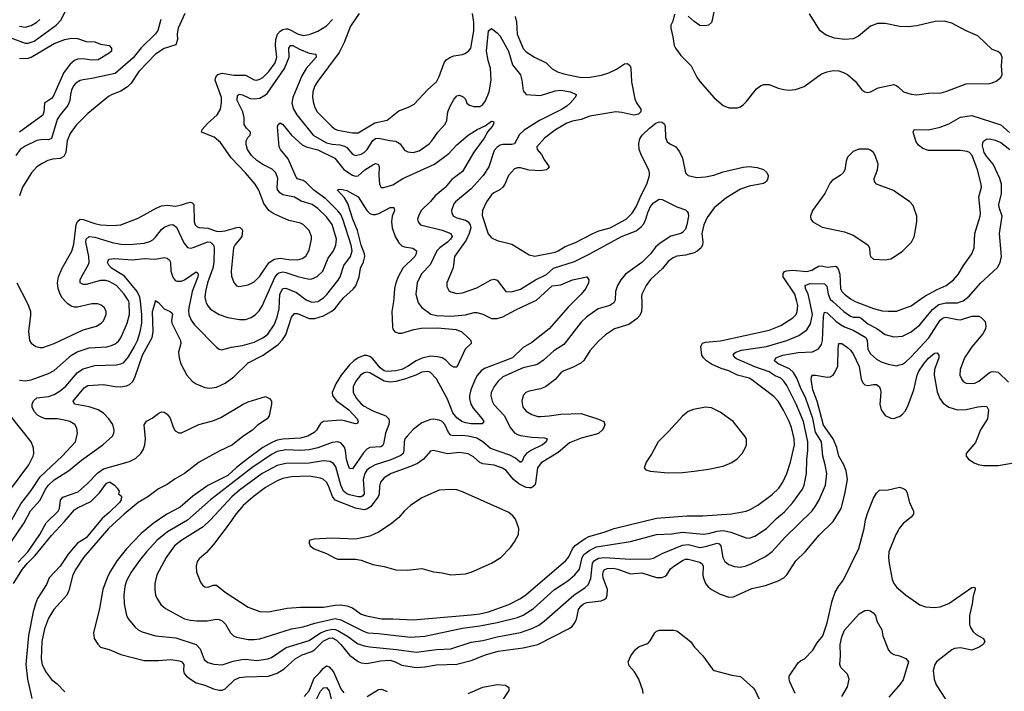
# Model space of a CAD drawing. Header units: inches. Extents: x 1834610 to 2027685, y 642842 to 774116.
# Tile 219 of 256: x 1893931 to 1900733, y 707305 to 711948. Entities that reach past the tile are written whole.
import ezdxf

# ---------------------------------------------------------------- set-up
doc = ezdxf.new("R2010")
doc.units = ezdxf.units.IN
doc.header["$MEASUREMENT"] = 0
for name, color, linetype in [('B8790', 7, 'Continuous'), ('B8791', 7, 'Continuous'), ('B9700', 7, 'Continuous'), ('B9701', 7, 'Continuous')]:
    doc.layers.add(name, color=color, linetype=linetype)

msp = doc.modelspace()

# ---------------------------------------------------------------- linework, layer by layer
at = {"layer": 'B8790', "color": 5}
for points, elevation in [([(1893870, 708333), (1893962.4, 708470), (1894006.5, 708553.5), (1894073.6, 708626.4), (1894110, 708702.7), (1894130, 708730.7), (1894170, 708767.2), (1894267.6, 708830), (1894357.4, 708902.6), (1894506.6, 709010), (1894571.4, 709070), (1894581.7, 709090), (1894584.1, 709110), (1894575, 709150), (1894547.1, 709190), (1894510, 709227), (1894472.3, 709250), (1894410, 709272.4), (1894309.3, 709289.3), (1894299.8, 709310), (1894377.2, 709402.8), (1894401.4, 709418.6), (1894510, 709426.7), (1894590, 709412.4), (1894630, 709411.2), (1894670, 709418.1), (1894690, 709426.7), (1894710, 709443.8), (1894726.2, 709473.8), (1894778.7, 709630), (1894845.2, 709750), (1894853, 709790), (1894849.5, 709930.5), (1894868.2, 710000)], 520), ([(1893877.3, 708490), (1893938.2, 708601.8), (1894010, 708692.9), (1894073, 708787), (1894223.7, 708930), (1894316.9, 709030), (1894329.7, 709090), (1894324.8, 709124.8), (1894311.5, 709150), (1894278, 709170), (1894230, 709182.3), (1894190, 709187.9), (1894110, 709189.9), (1894079.4, 709199.4), (1894054.5, 709214.5), (1894030, 709239.1), (1894017, 709270), (1894016.2, 709290), (1894025.8, 709314.2), (1894050, 709334.3), (1894130, 709342.5), (1894170, 709357.9), (1894210, 709381.9), (1894250, 709415.2), (1894330, 709509.3), (1894370, 709534.8), (1894450, 709557.5), (1894597.3, 709562.7), (1894630, 709568.3), (1894650, 709577.8), (1894683, 709617), (1894725.3, 709690), (1894743.8, 709730), (1894763.4, 709790), (1894774.1, 709850), (1894775.4, 709910), (1894765, 710000)], 540), ([(1893930, 709456.5), (1893970, 709452.3), (1894010, 709457.7), (1894130, 709501.8), (1894170, 709522.2), (1894289.8, 709630), (1894327.6, 709652.4), (1894410, 709680.4), (1894532.6, 709687.4), (1894564.9, 709695.1), (1894590, 709706.8), (1894613.4, 709726.6), (1894630, 709748.9), (1894672.7, 709850), (1894690.4, 709910), (1894687.4, 709990), (1894684.3, 710000)], 560), ([(1893977.4, 710000), (1893992.7, 709970), (1894005.2, 709930), (1894006.5, 709906.5), (1893991.6, 709791.6), (1893998.7, 709730), (1894010, 709713), (1894042.8, 709690), (1894070, 709682.6), (1894090, 709683.1), (1894170, 709708.5), (1894370, 709804.7), (1894462, 709830), (1894493.6, 709850), (1894510, 709866.4), (1894529.6, 709910), (1894529.6, 709930), (1894517.3, 709957.3), (1894494.6, 709974.6), (1894470, 709983), (1894430, 709983.1), (1894330, 709960.9), (1894310, 709960.9), (1894287.5, 709967.5), (1894263.1, 709983.1), (1894247.2, 710000)], 580), ([(1896513, 710000), (1896502.1, 709930), (1896506.3, 709826.3), (1896510, 709808.2), (1896523.7, 709790), (1896550, 709780.7), (1896570, 709781.6), (1896653.4, 709806.6), (1896705.3, 709814.7), (1896818.3, 709818.3), (1896946.6, 709806.6), (1896984.9, 709790), (1897028, 709750), (1897047.7, 709730), (1897050.7, 709710), (1897008.7, 709671.3), (1896950, 709546.6), (1896930, 709546), (1896910, 709558.3), (1896874.3, 709594.3), (1896849.9, 709609.9), (1896818.1, 709618.1), (1896770, 709622.3), (1896710.7, 709609.3), (1896670, 709590.7), (1896610, 709550.3), (1896570, 709529.3), (1896530, 709519.6), (1896470, 709515.1), (1896450, 709521.2), (1896421.5, 709541.5), (1896370, 709602.6), (1896350, 709619.9), (1896330, 709626.7), (1896310, 709626.9), (1896270, 709610.4), (1896240.1, 709590), (1896210, 709561.5), (1896152.7, 709490), (1896115.4, 709430), (1896090.9, 709370), (1896092.7, 709350), (1896116.5, 709316.5), (1896205.8, 709250), (1896262, 709190), (1896270.3, 709169.7), (1896264, 709156), (1896250, 709154.7), (1896175.8, 709175.8), (1896150, 709178.9), (1896030, 709170.6), (1896010, 709156.4), (1895981, 709110), (1895965.5, 709094.5), (1895922, 709070), (1895870, 709056.2), (1895750, 709049.2), (1895710, 709040.3), (1895673.9, 709026.1), (1895611.3, 708990), (1895502.7, 708910), (1895430, 708853), (1895370, 708797), (1895230, 708728.1), (1895126.1, 708653.9), (1895040.6, 708579.4), (1894948.1, 708530), (1894853.7, 708466.3), (1894770, 708396), (1894670.1, 708290), (1894604.7, 708210), (1894554, 708130), (1894534.6, 708090), (1894505.9, 708010), (1894482.9, 707877.1), (1894441.1, 707710), (1894444.9, 707670), (1894470, 707630.6), (1894490.3, 707610.3), (1894550, 707595.2), (1894630, 707560.7), (1894790, 707519.4), (1894890, 707518.6), (1894973.7, 707526.3), (1895036.2, 707516.2), (1895050.2, 707510), (1895064.2, 707490), (1895063.3, 707450), (1895068.2, 707428.2), (1895083.2, 707410), (1895110, 707389.4), (1895150, 707364.6), (1895210, 707347.5), (1895270, 707322.3), (1895310, 707312.7), (1895330, 707313.8), (1895350, 707322.8), (1895415.3, 707384.7), (1895450, 707400.1), (1895490, 707405.7), (1895650, 707411), (1895709.8, 707430), (1895758.5, 707461.5), (1895833.3, 707530), (1895883.2, 707556.8), (1895950, 707581.5), (1895970, 707595), (1896027.3, 707652.7), (1896070, 707673.3), (1896090, 707674.3), (1896119.9, 707659.9), (1896150.1, 707630), (1896210, 707554.2), (1896270, 707511.4), (1896290, 707502.8), (1896330, 707496.8), (1896423.6, 707516.4), (1896490, 707519.9), (1896523.9, 707510), (1896570, 707486.7), (1896670, 707469.6), (1896730, 707474.8), (1896810, 707489.5), (1896950, 707493.4), (1897050, 707518.6), (1897150, 707556.6), (1897236.7, 707583.3), (1897410, 707605.9), (1897510.4, 707629.6), (1897723.3, 707736.7), (1897746.9, 707753.1), (1897764.7, 707775.3), (1897778.1, 707801.9), (1897792.5, 707870), (1897806.6, 707893.4), (1897825.8, 707910), (1897850, 707919.6), (1897948.1, 707931.9), (1897970, 707940.2), (1897981.7, 707950), (1897989.1, 707970.9), (1897991, 708010), (1897961.6, 708090), (1897958.9, 708110), (1897961.8, 708130), (1897970, 708144.5), (1897990, 708155.3), (1898030, 708156.2), (1898063.7, 708150), (1898150, 708116.6), (1898230, 708123.9), (1898330, 708092), (1898367.9, 708092.1), (1898390, 708100.7), (1898400.9, 708110), (1898428.1, 708151.9), (1898449.8, 708170), (1898510.3, 708209.7), (1898530, 708218.6), (1898550, 708218.7), (1898630, 708198.2), (1898647, 708187), (1898652.4, 708170), (1898650.1, 708110.1), (1898653.4, 708093.4), (1898670, 708050.4), (1898687.4, 708027.4), (1898709.5, 708009.5), (1898770, 707975.8), (1898830, 707955.8), (1898861.4, 707958.6), (1898990, 708016.2), (1899083.2, 708036.8), (1899169.9, 708070.1), (1899209.8, 708090.2), (1899230.6, 708109.4), (1899293.8, 708206.2), (1899358.5, 708270), (1899454.4, 708385.6), (1899550, 708479.6), (1899605.4, 708570), (1899631.8, 708668.2), (1899649.3, 708770), (1899641.5, 708830), (1899624.9, 708870), (1899591, 708930), (1899577.2, 708990), (1899551, 709050), (1899485.1, 709145.1), (1899440.3, 709310), (1899411.5, 709390), (1899398.4, 709461.6), (1899400.9, 709479.1), (1899409, 709491), (1899430, 709490.9), (1899510, 709476), (1899530, 709478.9), (1899550, 709491.3), (1899558.2, 709501.8), (1899582.8, 709550), (1899585, 709675), (1899590, 709710.4), (1899610, 709708.5), (1899650, 709682), (1899670, 709664.2), (1899690, 709637.3), (1899731.1, 709551.1), (1899743.3, 709463.3), (1899756.6, 709436.6), (1899770, 709423.9), (1899790, 709419.2), (1899830, 709427.3), (1899850, 709426), (1899870.1, 709410.1), (1899878.4, 709390), (1899880.2, 709370), (1899872.5, 709290), (1899882.7, 709250), (1899910, 709212.6), (1899950, 709192.4), (1899970, 709191.3), (1900000, 709202)], 520), ([(1897759.7, 710000), (1897719.7, 709960.3), (1897590, 709809.9), (1897470, 709716.1), (1897410, 709682.2), (1897334.6, 709610), (1897143.3, 709536.7), (1897120.3, 709519.7), (1897092.4, 709487.6), (1897077.7, 709462.3), (1897048.4, 709390), (1897037.9, 709350), (1897037.5, 709330), (1897048.6, 709290), (1897063.5, 709263.5), (1897125.3, 709190), (1897137.1, 709170), (1897125.8, 709154.2), (1897050, 709155), (1897010, 709160.5), (1896986.6, 709170), (1896950, 709196.1), (1896924.5, 709230), (1896885.7, 709325.7), (1896810, 709465.1), (1896770, 709509.8), (1896750, 709515.4), (1896710, 709511.8), (1896668.4, 709491.6), (1896590, 709463.4), (1896530, 709446.2), (1896490, 709442), (1896449.6, 709449.6), (1896350, 709507.3), (1896330, 709510.5), (1896310, 709506), (1896284.5, 709490), (1896252.7, 709450), (1896235.4, 709410), (1896236, 709370), (1896259, 709330), (1896290, 709292.7), (1896310, 709276.8), (1896370, 709244.1), (1896460.4, 709210), (1896480.7, 709190), (1896484.1, 709170), (1896480.5, 709150), (1896458.8, 709090), (1896444.9, 709015.1), (1896437.5, 709002.5), (1896425.1, 708994.9), (1896350.1, 708989.9), (1896330, 708979), (1896305.6, 708954.4), (1896230, 708842.6), (1896210, 708846.3), (1896197, 708877), (1896188.2, 708910), (1896182.5, 708970), (1896174, 708994), (1896150, 709022.4), (1896130, 709030.8), (1896090, 709025.8), (1895990.9, 708989.1), (1895930, 708975.6), (1895870, 708970.4), (1895770, 708975.3), (1895710, 708963), (1895670, 708942.2), (1895535.3, 708850), (1895250.1, 708629.9), (1895091, 708489), (1894951.2, 708408.8), (1894879.8, 708350), (1894806.3, 708270), (1894758.9, 708210), (1894701.3, 708130), (1894669.2, 708070), (1894656.9, 708030), (1894650.2, 707970), (1894652.2, 707910), (1894668.6, 707828.6), (1894683.1, 707803.1), (1894725.7, 707750), (1894750, 707730.2), (1894777.2, 707717.2), (1894870, 707688.6), (1895010, 707675.9), (1895150.1, 707630.1), (1895178.1, 707598.1), (1895206.4, 707526.4), (1895230, 707504.4), (1895273.4, 707493.4), (1895330, 707488.6), (1895405.8, 707514.2), (1895465.4, 707525.4), (1895490, 707527.5), (1895570, 707519.3), (1895646, 707530), (1895670, 707540.2), (1895771.3, 707608.7), (1895930, 707656.6), (1896010, 707709.1), (1896050, 707724.9), (1896090, 707734), (1896110, 707733.2), (1896130, 707725.8), (1896202.4, 707682.4), (1896250, 707644.2), (1896270, 707633.6), (1896310, 707619.9), (1896350, 707612.6), (1896534.9, 707594.9), (1896670, 707575.7), (1896810, 707593.6), (1896910, 707600.1), (1897050, 707645), (1897130, 707656), (1897230, 707682.5), (1897390, 707712.3), (1897470, 707740.1), (1897516.9, 707763.1), (1897554.2, 707790), (1897758.6, 707970), (1897837.2, 708022.8), (1897857.8, 708042.2), (1897875.7, 708084.3), (1897889.3, 708190.7), (1897901.3, 708210), (1897930, 708225.9), (1897971.5, 708231.5), (1898150, 708218.1), (1898290, 708221.7), (1898310, 708225.5), (1898370, 708258.7), (1898510, 708316), (1898550, 708319.2), (1898630, 708300.3), (1898670, 708305.7), (1898750, 708328.7), (1898764, 708324), (1898775.7, 708310), (1898789.6, 708229.6), (1898803.1, 708203.1), (1898830, 708181.3), (1898868.4, 708168.4), (1898910, 708164.5), (1898950, 708172.9), (1898990, 708188.4), (1899082.7, 708237.3), (1899130, 708272.1), (1899219.3, 708370), (1899406.2, 708553.8), (1899432.3, 708590), (1899453.5, 708630), (1899497.5, 708730), (1899506.3, 708810), (1899496.4, 708870), (1899479, 708930), (1899469.4, 709030), (1899430, 709096.8), (1899410.4, 709190.4), (1899361.9, 709330), (1899324.4, 709404.4), (1899300.7, 709470), (1899277.3, 709510), (1899250, 709533.7), (1899171.1, 709570), (1899146, 709590), (1899154.3, 709610), (1899203.6, 709630), (1899310, 709648.4), (1899408.2, 709651.8), (1899450, 709671.7), (1899470, 709702.4), (1899477.4, 709730), (1899483.2, 709896.8), (1899490, 709925.3), (1899510, 709920.6), (1899570, 709864.7), (1899602.1, 709842.1), (1899630, 709825.5), (1899690, 709802.1), (1899776.6, 709750), (1899787, 709730), (1899790.1, 709670), (1899810, 709639.2), (1899850, 709601.6), (1899883.5, 709583.5), (1899930, 709566.4), (1899990, 709555.8), (1900000, 709558.8)], 540), ([(1898041.1, 710000), (1898036.5, 709990), (1898007.5, 709972.5), (1897926.7, 709950), (1897850, 709894.5), (1897810, 709856.9), (1897690, 709702), (1897620.7, 709659.3), (1897550, 709593.3), (1897510, 709567.9), (1897490, 709558.9), (1897410, 709541.3), (1897270, 709478.7), (1897237.6, 709450), (1897210, 709412.4), (1897189.3, 709370), (1897187, 709347), (1897194.2, 709310), (1897207, 709287), (1897281.5, 709210), (1897320.4, 709130), (1897350, 709092.4), (1897370, 709080.1), (1897390, 709074.6), (1897470, 709062.3), (1897556.9, 709056.9), (1897576.3, 709050), (1897568.7, 709030), (1897543.1, 709010), (1897467.4, 708972.6), (1897432.8, 708950), (1897417.2, 708930), (1897402.6, 708897.4), (1897392.7, 708890), (1897389.5, 708889.5), (1897356.5, 708916.5), (1897316.8, 708936.8), (1897183.9, 708983.9), (1897129.8, 709030), (1897090, 709055.2), (1897029.9, 709069.9), (1896986.2, 709073.8), (1896930, 709071.2), (1896910, 709075.9), (1896893.9, 709093.9), (1896869.2, 709149.2), (1896850.9, 709170), (1896830, 709180.3), (1896790, 709187.6), (1896770, 709185.1), (1896710, 709160.3), (1896650, 709114.6), (1896607.1, 709070), (1896592.2, 709050), (1896586.7, 709030), (1896585.3, 708970), (1896580.6, 708950), (1896565.1, 708934.9), (1896494.2, 708905.8), (1896388, 708872), (1896350, 708851.1), (1896330, 708833.3), (1896315.6, 708810), (1896304.1, 708770), (1896311.4, 708670), (1896302.3, 708657.7), (1896290, 708650.7), (1896270, 708649.9), (1896210, 708663.3), (1896190, 708671.5), (1896168.8, 708688.8), (1896149.2, 708730), (1896116, 708856), (1896100, 708880), (1896074.9, 708894.9), (1896030, 708897.8), (1895930, 708883.4), (1895770, 708881.2), (1895710, 708867.3), (1895607.3, 708810), (1895450, 708695.3), (1895396.6, 708650), (1895248.5, 708490), (1895197.5, 708442.5), (1895050.2, 708350), (1895001.1, 708310), (1894943.5, 708230), (1894878.2, 708110), (1894865.8, 708050), (1894864, 708010), (1894870.2, 707970.2), (1894879.5, 707950), (1894906.5, 707906.5), (1894937.4, 707877.4), (1895070, 707807.5), (1895110, 707796.3), (1895151.7, 707791.7), (1895226.8, 707793.2), (1895290, 707804.2), (1895310, 707802.8), (1895330, 707793.6), (1895353.8, 707770), (1895387.7, 707710), (1895408.8, 707690), (1895430, 707680.6), (1895510, 707664.4), (1895550, 707662.4), (1895590, 707669), (1895810, 707738.3), (1895890, 707750.1), (1895970, 707777.2), (1896110, 707809.3), (1896150, 707799.9), (1896310, 707718.7), (1896336.3, 707710), (1896410, 707705.7), (1896630, 707680.6), (1896730, 707687.3), (1896990, 707741.8), (1897110, 707757.5), (1897230, 707781.5), (1897370, 707815), (1897408.3, 707831.7), (1897481.3, 707878.7), (1897626.8, 708010), (1897717.1, 708070), (1897766.5, 708110), (1897797.8, 708150), (1897817.5, 708230), (1897829, 708250), (1897870, 708281), (1897916.5, 708303.5), (1898150, 708341.6), (1898330, 708389.5), (1898434.8, 708394.8), (1898510, 708406), (1898652.7, 708392.7), (1898690, 708396.9), (1898750, 708413.4), (1898790, 708416.5), (1898845, 708405), (1898950, 708365.8), (1898970, 708364.7), (1899010, 708377.2), (1899090, 708430.2), (1899159.8, 708500.2), (1899215.1, 708544.9), (1899272.7, 708610), (1899338, 708702), (1899350.5, 708730), (1899366.9, 708810), (1899368.8, 708908.8), (1899376.1, 708970), (1899375.3, 709030), (1899345.8, 709170), (1899295, 709290), (1899230, 709418.2), (1899210, 709448.9), (1899188.9, 709468.9), (1899150, 709486.6), (1899110, 709513.3), (1899010, 709547.3), (1898883.9, 709603.9), (1898873.5, 709610), (1898861, 709630), (1898870, 709642), (1898878, 709650), (1898917, 709663), (1899090, 709689.6), (1899230, 709730.1), (1899314.9, 709765.1), (1899370, 709804.3), (1899394.2, 709845.8), (1899407.5, 709910), (1899389.2, 710000)], 560), ([(1894879.6, 710000), (1894890, 709992.7), (1894928.8, 709948.8), (1894970.6, 709930), (1894981.5, 709921.5), (1894986.7, 709910), (1894980.1, 709870), (1894982.2, 709850), (1895041.7, 709730), (1895044.1, 709710), (1895029.3, 709650), (1895032.1, 709610), (1895045.2, 709570), (1895084.7, 709490), (1895122, 709450), (1895150, 709431.1), (1895210, 709406), (1895242, 709402), (1895290, 709407.4), (1895350, 709435), (1895410, 709480.2), (1895510, 709576.6), (1895613.8, 709630), (1895716.7, 709703.3), (1895745.7, 709734.3), (1895768.7, 709770), (1895810, 709892.4), (1895830, 709916.5), (1895850, 709915.9), (1895930, 709882.7), (1895970, 709883.3), (1896030, 709899.9), (1896082.9, 709930), (1896108.6, 709950), (1896148.3, 710000)], 520), ([(1895107.9, 710000), (1895101.5, 709970), (1895096.8, 709936.8), (1895099, 709910), (1895115.6, 709870), (1895139.1, 709839.1), (1895290, 709684), (1895310, 709670.5), (1895326, 709666), (1895395, 709685), (1895470, 709696.3), (1895550, 709719.8), (1895610, 709748.2), (1895645.4, 709774.6), (1895690, 709839.6), (1895709.5, 709890.5), (1895723.6, 709950), (1895726.3, 710000)], 540), ([(1898228.1, 710000), (1898230.2, 709970), (1898227.3, 709930), (1898216.3, 709903.7), (1898197.5, 709882.5), (1898138.2, 709841.8), (1898040.5, 709810), (1897977.4, 709770), (1897930, 709726), (1897870, 709658), (1897828.1, 709591.9), (1897806.9, 709573.1), (1897750, 709542.8), (1897690, 709521.4), (1897670, 709507.1), (1897630, 709461.7), (1897563, 709410), (1897530, 709396.4), (1897450, 709380.4), (1897428.2, 709370), (1897408.8, 709350), (1897400.2, 709310), (1897408.1, 709270), (1897430, 709242.3), (1897470, 709217.8), (1897510, 709205.8), (1897530, 709205.8), (1897590, 709208.6), (1897670, 709221.3), (1897810, 709225.5), (1897930, 709187.2), (1897966.3, 709170), (1897972.4, 709150), (1897967.1, 709130), (1897954.7, 709110), (1897931.4, 709090), (1897916.6, 709083.4), (1897810, 709054.9), (1897730, 709023), (1897650, 708955.4), (1897534.5, 708885.5), (1897508.1, 708850), (1897495.5, 708744.5), (1897489.4, 708730), (1897467, 708713), (1897450, 708710.8), (1897430, 708715), (1897378.8, 708738.8), (1897342.3, 708770), (1897290.9, 708830.9), (1897266.8, 708846.8), (1897209.4, 708869.4), (1897130, 708876.7), (1897110, 708887.7), (1897067.3, 708927.3), (1897030, 708946.7), (1896970, 708955.4), (1896887.5, 708947.5), (1896790, 708971), (1896770, 708965.4), (1896721.5, 708910), (1896679.1, 708880.9), (1896630, 708858.5), (1896497.4, 708810), (1896450, 708781.2), (1896423.8, 708750), (1896417.1, 708722.9), (1896415, 708670), (1896408.6, 708650), (1896357.8, 708582.2), (1896333.5, 708566.5), (1896310, 708560.6), (1896250.8, 708570.8), (1896110, 708626.3), (1896091.6, 708651.6), (1896064.8, 708724.8), (1896050.8, 708750.8), (1896030, 708769.8), (1896010, 708778.6), (1895930, 708793.3), (1895810, 708788.5), (1895750, 708776.1), (1895710, 708760.2), (1895630, 708714.4), (1895543.2, 708650), (1895475, 708590), (1895423.5, 708530), (1895377.8, 708462.2), (1895270, 708320.5), (1895218.4, 708261.6), (1895170, 708222), (1895158, 708202), (1895150.3, 708170), (1895152.7, 708130), (1895179.2, 708059.2), (1895196.7, 708036.7), (1895210, 708028.2), (1895230, 708026.4), (1895270, 708038.4), (1895290, 708039.3), (1895350.3, 707990), (1895510, 707886.5), (1895590, 707857.3), (1895650, 707853.8), (1895779.8, 707880.2), (1895870, 707885.9), (1896030, 707886.3), (1896110, 707901.1), (1896150, 707902.6), (1896190, 707895.7), (1896230, 707881.6), (1896290, 707839.2), (1896326, 707826), (1896430, 707806.7), (1896510, 707807.5), (1896650, 707799.8), (1897050, 707833.4), (1897110, 707840.8), (1897170, 707854.4), (1897310, 707905.4), (1897390, 707947.1), (1897428, 707972), (1897704, 708210), (1897724.6, 708235.4), (1897750.8, 708289.2), (1897767.8, 708312.2), (1897837.7, 708362.3), (1897863.9, 708376.1), (1897970, 708405.2), (1898037.6, 708430), (1898330, 708502.8), (1898540.6, 708519.4), (1898650, 708518.4), (1898847.7, 708532.3), (1898949.8, 708550.2), (1898978.4, 708561.6), (1899030, 708593), (1899130, 708666.2), (1899174.8, 708710), (1899204, 708750), (1899232, 708810), (1899255.7, 708890), (1899283, 709010), (1899281.6, 709050), (1899262.9, 709130), (1899248.1, 709170), (1899208.6, 709248.6), (1899170.6, 709310), (1899142.2, 709342.2), (1898990, 709459.1), (1898970, 709470.4), (1898890, 709489.9), (1898830, 709520.2), (1898776.6, 709536.6), (1898710, 709567.2), (1898675.7, 709590), (1898655.6, 709610), (1898644.6, 709630), (1898637.9, 709690), (1898648.9, 709711.1), (1898670, 709718.9), (1898772.5, 709727.5), (1899110, 709801.7), (1899190, 709834.5), (1899273.5, 709886.5), (1899294.4, 709910), (1899303.2, 709930), (1899306.8, 709973.2), (1899299.7, 710000)], 580), ([(1895217.8, 710000), (1895220.2, 709990), (1895230.2, 709970), (1895250, 709947.2), (1895310, 709911.1), (1895370, 709888.3), (1895450, 709875.2), (1895490, 709875.2), (1895530, 709889), (1895560.5, 709910), (1895585, 709935), (1895608.2, 709971.8), (1895620.8, 710000)], 560), ([(1895938.5, 710000), (1895950, 709995.7), (1895990, 709999), (1895991.6, 710000)], 540), ([(1896681.8, 710000), (1896684.7, 709990), (1896710, 709957.7), (1896771.7, 709911.7), (1896810, 709902.8), (1896910, 709898.9), (1897010, 709907.1), (1897070, 709923.3), (1897090, 709923.7), (1897130, 709912.1), (1897190, 709881.4), (1897230, 709882.6), (1897270, 709894.6), (1897358.1, 709941.9), (1897480.6, 710000)], 540), ([(1899548.5, 710000), (1899624.4, 709930), (1899670, 709898.8), (1899690, 709892.1), (1899730, 709890.5), (1899744.6, 709884.6), (1899790, 709845.1), (1899853.4, 709813.4), (1899910, 709771.2), (1899970, 709755.2), (1900000, 709757.5)], 560), ([(1899703.7, 710000), (1899714.2, 709994.2), (1899830, 709950.8), (1899890, 709936.3), (1899930, 709932.4), (1899990, 709933.5), (1900000, 709937.3)], 580), ([(1893920.9, 708199.1), (1893990, 708272.4), (1894070.7, 708390), (1894114.6, 708470), (1894197.1, 708550), (1894205.7, 708570), (1894213.1, 708626.9), (1894230, 708647.9), (1894334.6, 708685.4), (1894399, 708741), (1894470, 708815.5), (1894510, 708843.5), (1894690, 708893.1), (1894730, 708914.1), (1894769.1, 708950), (1894784.6, 708975.4), (1894796.2, 709010), (1894800.6, 709050), (1894791.5, 709148.5), (1894806.6, 709173.4), (1894847, 709193), (1894891.3, 709228.7), (1894910, 709236.4), (1894930, 709234.9), (1894950, 709222), (1894970, 709194), (1894990.9, 709130.9), (1895004.8, 709104.8), (1895030, 709091.4), (1895050, 709093.2), (1895168, 709150), (1895264.7, 709175.3), (1895321.7, 709198.3), (1895474, 709290), (1895510, 709307.2), (1895630, 709343), (1895656, 709330), (1895671, 709310), (1895671, 709290), (1895654.9, 709210), (1895640.5, 709190), (1895573.8, 709146.2), (1895538.3, 709110), (1895472.1, 709067.9), (1895402, 709010), (1895310, 708965.8), (1895171, 708890), (1895070, 708810.8), (1895005.3, 708774.7), (1894950, 708735.8), (1894890, 708704.5), (1894815.8, 708650), (1894750.7, 708610), (1894653.9, 708530), (1894545.2, 708430), (1894372.1, 708230), (1894318.8, 708150), (1894299.2, 708110), (1894270, 708002.9), (1894256.8, 707970), (1894167.6, 707870), (1894130.1, 707809.9), (1894102.7, 707737.3), (1894084, 707650), (1894079.2, 707530), (1894086.8, 707490), (1894110, 707442.3), (1894150, 707387.4), (1894190, 707356.9), (1894242, 707302)], 480), ([(1893874.1, 708710), (1893993.8, 708870), (1894025.1, 708930), (1894029.8, 708950), (1894027.5, 708987.5), (1894009.7, 709030), (1893868.3, 709210)], 560), ([(1893887.5, 708050), (1893950, 708149.1), (1893983.5, 708190), (1894036.9, 708243.1), (1894150, 708383.5), (1894241, 708479), (1894310, 708559.6), (1894330, 708574.2), (1894421.9, 708618.1), (1894482.2, 708677.8), (1894530, 708744.9), (1894550, 708752), (1894556, 708750), (1894586.8, 708730), (1894604.7, 708710), (1894618, 708690), (1894614, 708670), (1894634.8, 708654.8), (1894632.4, 708630), (1894620.3, 708610), (1894550, 708540.3), (1894500, 708500), (1894390, 708365.4), (1894331, 708329), (1894301.8, 708298.2), (1894266.1, 708253.9), (1894210, 708169.9), (1894135.4, 708090), (1894115.3, 708044.7), (1894054, 707946), (1894039.2, 707910), (1894024.2, 707855.8), (1893991.8, 707691.8), (1893974.1, 707490), (1893984, 707390), (1894015.8, 707255.8)], 460), ([(1899287.6, 707290), (1899252.7, 707370), (1899246, 707390), (1899246.6, 707410), (1899310, 707502.4), (1899324.5, 707515.5), (1899354, 707530), (1899410, 707588.7), (1899440.4, 707639.6), (1899478.6, 707690), (1899510, 707777.6), (1899544.5, 707930), (1899565, 707990), (1899587.9, 708030), (1899623.2, 708076.8), (1899728.4, 708291.6), (1899765.6, 708430), (1899774, 708490), (1899790, 708542.4), (1899830, 708640.7), (1899850, 708674.8), (1899870, 708696), (1899930, 708698), (1900000, 708713.3)], 480), ([(1900000, 708417.9), (1899983.9, 708390), (1899936.3, 708270), (1899934.3, 708230), (1899938.9, 708190), (1899958.6, 708078.6), (1899969.2, 708050), (1899990, 708023.6), (1900000, 708015)], 480), ([(1899611.6, 707270), (1899650, 707336.4), (1899661, 707390), (1899650, 707423.5), (1899604, 707470), (1899597.4, 707490), (1899602, 707550), (1899599.2, 707630), (1899610, 707682.8), (1899630, 707727.3), (1899730, 707840.7), (1899770, 707864), (1899790, 707867.3), (1899810, 707860.7), (1899828.1, 707848.1), (1899842.8, 707830), (1899853, 707790), (1899888, 707730), (1899894.9, 707690), (1899932.7, 707590), (1899950, 707570.5), (1899970, 707559.3), (1900000, 707552.6)], 460), ([(1898237.7, 707290), (1898236.2, 707310), (1898208.7, 707388.7), (1898179.5, 707439.5), (1898140.9, 707480.9), (1898135.8, 707510), (1898152.8, 707550), (1898185, 707595), (1898210, 707614), (1898270, 707636.3), (1898286.6, 707653.4), (1898319.3, 707710), (1898330, 707720.7), (1898351.8, 707728.2), (1898450, 707728.7), (1898470, 707723.1), (1898490, 707710.4), (1898566, 707650), (1898593.8, 707610), (1898650, 707551.7), (1898717.6, 707457.6), (1898730, 707448.9), (1898850, 707416.5), (1898910, 707407.7), (1898998, 707330), (1899012.4, 707310), (1899038.9, 707250)], 480), ([(1895897.3, 707270), (1895930, 707309.3), (1895964.8, 707395.2), (1896005.7, 707434.3), (1896030, 707465.6), (1896050, 707480.4), (1896070, 707474.8), (1896098.9, 707438.9), (1896150, 707323.2), (1896170, 707295.6)], 480), ([(1895925.1, 707134.9), (1896010, 707307.5), (1896030, 707329.4), (1896050, 707331.8), (1896069, 707309), (1896082.8, 707250)], 460), ([(1896331.3, 707268.7), (1896410, 707317.6), (1896430, 707319.4), (1896470, 707305)], 480), ([(1897030, 707291.4), (1897130, 707332.9), (1897230, 707352.2), (1897288.1, 707348.1), (1897311.4, 707331.4), (1897310.2, 707310), (1897242.4, 707210)], 480), ([(1900000, 707338.1), (1899936.1, 707263.9)], 460)]:
    msp.add_lwpolyline(points, dxfattribs=dict(at, elevation=elevation))
at = {"layer": 'B8790', "color": 5, "elevation": 620}
for points in [[(1898670, 709269.7), (1898585.7, 709254.3), (1898550, 709238.7), (1898510, 709208), (1898416.3, 709103.7), (1898342.6, 709030), (1898295.5, 708944.5), (1898259.1, 708890), (1898246, 708850), (1898256, 708836), (1898286.6, 708826.6), (1898410, 708816.5), (1898510, 708818.8), (1898590, 708828.2), (1898690, 708840.2), (1898790, 708861.3), (1898850, 708887.7), (1898886.7, 708913.3), (1898922.4, 708950), (1898946.3, 708990), (1898952.6, 709010), (1898951.3, 709050), (1898941.3, 709070), (1898859.7, 709170), (1898770, 709234.8), (1898710, 709265.1)], [(1896910, 708700.7), (1896830, 708694.7), (1896710, 708642.4), (1896630, 708588.9), (1896590, 708552.5), (1896550, 708505.8), (1896496.6, 708463.4), (1896410, 708404.5), (1896350, 708378.7), (1896250, 708357.7), (1896090, 708363.6), (1895964, 708356), (1895932, 708348), (1895931.3, 708330), (1895938, 708310), (1895966, 708290), (1896050, 708259.1), (1896110, 708225.5), (1896130, 708219.3), (1896250, 708219.5), (1896290, 708212.9), (1896370, 708181.5), (1896450, 708169.1), (1896530, 708145.2), (1896610, 708141.7), (1896710, 708153.4), (1896790, 708131.6), (1896850, 708124.4), (1896910.2, 708110.2), (1897010, 708117.2), (1897050, 708129.2), (1897190, 708190.2), (1897254.7, 708230), (1897320.9, 708299.1), (1897350, 708339.3), (1897376.9, 708390), (1897380.4, 708430), (1897356, 708496), (1897338.5, 708518.5), (1897310, 708541.4), (1896990, 708684.8), (1896950, 708697.8)]]:
    msp.add_lwpolyline(points, close=True, dxfattribs=at)
at = {"layer": 'B8791', "color": 5}
for points, elevation in [([(1898738.5, 712061.5), (1898715.4, 711944.6), (1898710, 711929.6), (1898690.2, 711909.8), (1898670, 711904.4), (1898630, 711908.3), (1898590, 711934.7), (1898550, 711972.8)], 620), ([(1893870, 711822.6), (1893970, 711785.4), (1893990, 711785.1), (1894030, 711799.9), (1894182.2, 711910), (1894214.5, 711945.5), (1894255.7, 712024.3)], 560), ([(1894907.2, 711950), (1894885.8, 711874.2), (1894868.5, 711850), (1894770, 711753.3), (1894714.6, 711685.4), (1894590, 711576.5), (1894430, 711541.4), (1894370, 711533.2), (1894350, 711528), (1894319, 711510), (1894303.2, 711490), (1894290, 711460.7), (1894281.3, 711430), (1894277.3, 711390), (1894264.5, 711355.5), (1894210.6, 711289.4), (1894190, 711256.9), (1894150, 711126.2), (1894130, 711117.3), (1894090, 711119.1), (1894050, 711112), (1893970, 711074.7), (1893935, 711050), (1893905.3, 711010)], 560), ([(1895072.5, 711990), (1895025.1, 711890), (1895019.8, 711850), (1895021, 711810), (1895010, 711774), (1894930, 711749.9), (1894870, 711710.5), (1894755.1, 711590), (1894700.1, 711510), (1894676.3, 711483.7), (1894630, 711454.4), (1894570, 711431.3), (1894543.8, 711416.2), (1894400.9, 711299.1), (1894321, 711219), (1894279, 711161), (1894258.8, 711110), (1894250.4, 711029.6), (1894236.7, 711003.3), (1894210, 710989.3), (1894156.6, 710983.4), (1894126.2, 710973.8), (1894085.4, 710954.6), (1894049.5, 710930.5), (1894012.3, 710890), (1893951.1, 710790), (1893928.6, 710730)], 580), ([(1893930, 711903), (1893970, 711897.3), (1894010, 711907.4), (1894049.8, 711930), (1894070.6, 711950)], 580), ([(1894247.2, 710000), (1894224.3, 710024.3), (1894209.8, 710050), (1894196.5, 710090), (1894192.8, 710130), (1894199.5, 710170), (1894225, 710230), (1894292.2, 710347.8), (1894304.2, 710395.8), (1894321.8, 710530), (1894330, 710553.7), (1894350, 710568.4), (1894370, 710566.4), (1894450, 710539.1), (1894490, 710530.7), (1894570, 710525.3), (1894629.2, 710530.8), (1894750, 710575.5), (1894874.5, 710645.5), (1894910, 710660.1), (1894950, 710665.5), (1895010, 710659.8), (1895050, 710667.5), (1895090, 710682.5), (1895110, 710686.3), (1895122.8, 710682.8), (1895134.4, 710670), (1895135.7, 710550), (1895142.7, 710530), (1895156.2, 710516.2), (1895170.8, 710510.8), (1895230, 710506.4), (1895290, 710486.3), (1895310, 710484.5), (1895350, 710488.4), (1895431.9, 710511.9), (1895450, 710513.3), (1895464.1, 710504.1), (1895470.7, 710490), (1895464.7, 710450), (1895416.8, 710390), (1895407.2, 710370), (1895392.2, 710210), (1895394.8, 710174.8), (1895410, 710130.8), (1895428.5, 710108.5), (1895444.4, 710104.4), (1895510, 710114.3), (1895550, 710136.1), (1895590, 710176.1), (1895653.4, 710266.6), (1895690, 710292.7), (1895730, 710299.5), (1895790, 710289.5), (1895850, 710288.7), (1895882.6, 710297.4), (1895907.1, 710312.9), (1895930, 710354), (1895946.6, 710430), (1895947.6, 710450), (1895930, 710491.1), (1895890, 710532), (1895870, 710541.4), (1895790, 710560.3), (1895686.4, 710606.4), (1895652.6, 710630), (1895618.4, 710678.4), (1895582.4, 710770), (1895558.7, 710810), (1895490.7, 710890), (1895392.3, 710992.3), (1895319.4, 711099.4), (1895275.3, 711135.3), (1895187.3, 711170), (1895192, 711190), (1895228.4, 711230), (1895294.6, 711290), (1895318.3, 711330), (1895325.5, 711374.5), (1895324.3, 711410), (1895282.5, 711530), (1895285, 711550), (1895300.9, 711570), (1895330, 711577.8), (1895410, 711563.4), (1895490, 711565.5), (1895550, 711532.4), (1895570, 711530.1), (1895590, 711536.3), (1895610, 711548.8), (1895652.2, 711590), (1895696.1, 711650), (1895707.8, 711690), (1895697.4, 711770), (1895700.4, 711810), (1895712.7, 711847.3), (1895730, 711869.6), (1895750, 711880.7), (1895770, 711885.7), (1895783.7, 711883.7), (1895810, 711873.9), (1895850, 711849.1), (1895890, 711839.8), (1895930, 711844.8), (1895991.8, 711868.2), (1896050, 711906.3), (1896092.4, 711950)], 580), ([(1896277, 711990), (1896216.6, 711903.4), (1896173.1, 711790), (1896138.5, 711721.5), (1895990, 711523.1), (1895970.1, 711490), (1895955.7, 711450), (1895954, 711410), (1895959.8, 711370), (1895970, 711340.4), (1895987.3, 711310), (1896088.6, 711208.6), (1896110, 711191.8), (1896130, 711184.1), (1896230, 711164.8), (1896270, 711166.6), (1896385, 711235), (1896470, 711254.2), (1896550, 711316.9), (1896617.7, 711342.3), (1896656.2, 711363.8), (1896750, 711464.7), (1896810, 711518.5), (1896830, 711554.6), (1896863.1, 711650), (1896877, 711670), (1896906.6, 711690), (1896930, 711699), (1896990, 711708.2), (1897005.5, 711714.5), (1897032, 711730), (1897047.2, 711750), (1897069, 711871), (1897067.8, 711930), (1897058.3, 711990)], 580), ([(1897354.5, 711970), (1897363.7, 711930), (1897367.6, 711847.6), (1897410, 711749), (1897430, 711726.5), (1897488.5, 711690), (1897568.9, 711650), (1897610, 711609.1), (1897646.9, 711586.9), (1897690, 711573.5), (1897810, 711548.8), (1897870.4, 711549.6), (1897950, 711564.1), (1898000.3, 711579.7), (1898054.6, 711605.4), (1898110, 711643.7), (1898130, 711646), (1898148.9, 711628.9), (1898153.6, 711613.6), (1898157.9, 711517.9), (1898181.9, 711401.9), (1898193.3, 711373.3), (1898222.4, 711330), (1898223, 711310), (1898206, 711294), (1898172.9, 711287.1), (1898090, 711306.1), (1898050, 711309.9), (1897870, 711281.1), (1897810, 711258.9), (1897750, 711246.1), (1897710, 711231.8), (1897632.8, 711187.2), (1897557.6, 711130), (1897503.6, 711070), (1897506.7, 711050), (1897535.4, 711015.4), (1897555.8, 710975.8), (1897588.7, 710930), (1897580.2, 710919.8), (1897570, 710909.8), (1897530, 710903.2), (1897450, 710908.2), (1897390, 710924.2), (1897370, 710924.1), (1897350, 710916.4), (1897307.3, 710870), (1897282.3, 710810), (1897269.1, 710790), (1897248.4, 710771.6), (1897205.7, 710750), (1897190, 710737.3), (1897155.5, 710690), (1897129.1, 710630), (1897126, 710594), (1897167.9, 710467.9), (1897190, 710441.1), (1897230, 710421.3), (1897330, 710396.5), (1897450, 710322), (1897490, 710312.9), (1897630, 710341.6), (1897650, 710349.5), (1897700.2, 710379.8), (1897770, 710408.8), (1897890, 710470.7), (1897932, 710488), (1898009.7, 710510), (1898119.8, 710570), (1898162.5, 710610), (1898190, 710654.7), (1898224.7, 710735.3), (1898264.2, 710810), (1898281.9, 710870), (1898282.5, 710890), (1898277, 710910), (1898226, 711010), (1898210.6, 711050), (1898208.8, 711091.2), (1898216, 711124), (1898230.5, 711149.5), (1898282.2, 711197.8), (1898326.6, 711233.4), (1898350, 711242), (1898370, 711240.4), (1898385.5, 711225.5), (1898390.3, 711210), (1898392.5, 711132.5), (1898404.1, 711104.1), (1898426.9, 711086.9), (1898463.1, 711070), (1898490, 711035.3), (1898510, 710990.4), (1898530.2, 710890.2), (1898550.2, 710870.2), (1898610, 710857.1), (1898670, 710861.6), (1898726.8, 710873.2), (1898790, 710895.9), (1898930, 710928.4), (1898970, 710932.8), (1899026.1, 710926.1), (1899070, 710912.7), (1899092, 710892), (1899101.6, 710870), (1899099.5, 710850), (1899090.3, 710830), (1899070, 710815.8), (1898970, 710797.8), (1898910, 710777), (1898810, 710713.8), (1898730, 710647.7), (1898679.7, 710580.3), (1898656.6, 710530), (1898642.7, 710470), (1898650.9, 710410), (1898649.4, 710390.6), (1898638.4, 710370), (1898612.1, 710347.9), (1898590, 710336.5), (1898530, 710321.2), (1898470, 710313.6), (1898440.1, 710299.9), (1898410, 710275.6), (1898371.2, 710228.8), (1898289, 710151), (1898258.5, 710110), (1898230.3, 710050), (1898226, 710030), (1898228.1, 710000)], 580), ([(1898453.7, 711986.3), (1898443.1, 711936.9), (1898430.5, 711910), (1898428.5, 711890), (1898444.2, 711830), (1898452.7, 711770), (1898461.6, 711750), (1898499.4, 711699.4), (1898570, 711628.7), (1898608.3, 711550), (1898630, 711520.2), (1898730, 711408.9), (1898790, 711355.3), (1898830, 711339.5), (1898890, 711339.5), (1898910, 711346), (1898930, 711358.4), (1898950, 711379.3), (1899020.5, 711470), (1899048.2, 711491.8), (1899070, 711500.9), (1899110, 711499), (1899170, 711474.2), (1899210, 711465), (1899250, 711460.6), (1899290, 711464.5), (1899350, 711487.2), (1899470, 711572.7), (1899510, 711588.1), (1899550, 711596.8), (1899590, 711593.7), (1899623.3, 711583.3), (1899649, 711569), (1899702.4, 711522.4), (1899750, 711463.1), (1899770, 711448.9), (1899790, 711443.6), (1899810, 711449.1), (1899862, 711478), (1899970, 711499.8), (1899991.1, 711491.1), (1900000, 711483.1)], 620), ([(1900000, 711902.4), (1899910, 711921.4), (1899858.2, 711921.8), (1899810, 711902.6), (1899725.7, 711834.3), (1899690, 711816.3), (1899631, 711811), (1899560.5, 711820.5), (1899502, 711842), (1899460.4, 711870), (1899388.6, 711988.6)], 620), ([(1895620.8, 710000), (1895694.8, 710165.2), (1895710, 710189.4), (1895721.8, 710198.2), (1895750, 710204.1), (1895770, 710200.8), (1895852.9, 710172.9), (1895930, 710155.1), (1895950, 710156.3), (1895987.1, 710172.9), (1896025, 710210), (1896061.3, 710298.7), (1896098.4, 710350), (1896115.9, 710390), (1896118.9, 710430), (1896090, 710533.1), (1896050, 710584.6), (1895990, 710642.2), (1895950.9, 710670), (1895874.5, 710694.5), (1895830, 710721.7), (1895750, 710736.7), (1895728.4, 710750), (1895713.1, 710773.1), (1895709.9, 710790), (1895714.7, 710850), (1895700.3, 710890), (1895674.7, 710914.7), (1895610, 710946.3), (1895570, 710973.7), (1895533, 711010), (1895505.3, 711050), (1895495.2, 711084.8), (1895495.8, 711110), (1895506.7, 711133.3), (1895522.7, 711150), (1895526, 711170), (1895497.3, 711197.3), (1895482.5, 711222.5), (1895481, 711270), (1895472.9, 711310), (1895432.9, 711390), (1895435.6, 711424.4), (1895448, 711432), (1895470, 711428.2), (1895524.3, 711404.3), (1895550, 711400.1), (1895590, 711406.2), (1895630, 711427.7), (1895641.5, 711438.5), (1895761.6, 711610), (1895792.5, 711690), (1895791.1, 711750), (1895802, 711770), (1895819.1, 711770), (1895863.4, 711743.4), (1895930, 711717.6), (1895978, 711710), (1895978.4, 711690), (1895910, 711611.1), (1895880.1, 711559.9), (1895819.1, 711410), (1895812.3, 711370), (1895822.1, 711330), (1895846.5, 711290), (1895958.2, 711150), (1896050, 711097.5), (1896090, 711086.6), (1896141.9, 711081.9), (1896174.1, 711074.1), (1896190, 711064.3), (1896230, 711019), (1896250, 711010.1), (1896290, 711018.8), (1896310.6, 711030), (1896331.7, 711050), (1896370, 711113.1), (1896390, 711126.3), (1896410, 711129.5), (1896488, 711112), (1896530, 711109.2), (1896559.6, 711090), (1896590, 711046.7), (1896613.7, 711033.7), (1896650, 711030.2), (1896690, 711042.4), (1896760.4, 711090), (1896779.2, 711110), (1896819.3, 711170), (1896870, 711226.3), (1896882.2, 711250), (1896889.8, 711310.2), (1896904.4, 711350), (1896930, 711396), (1896950, 711421), (1896970, 711426), (1896994, 711414), (1897010, 711398), (1897020.5, 711370), (1897038, 711358), (1897068, 711348), (1897110, 711348.6), (1897130, 711360.7), (1897150, 711386.5), (1897173.8, 711450), (1897188.2, 711530), (1897184.1, 711610), (1897166.9, 711666.9), (1897155.2, 711730), (1897169.8, 711870.2), (1897190, 711887.3), (1897230, 711856.5), (1897250, 711833.8), (1897308.8, 711730), (1897335.8, 711635.8), (1897390, 711567.7), (1897401, 711530), (1897410, 711457.3), (1897430, 711430.3), (1897530, 711424.8), (1897630, 711456.6), (1897670, 711459.8), (1897736.3, 711450), (1897774.8, 711430), (1897774.4, 711425.6), (1897768, 711410), (1897734.4, 711370), (1897710.2, 711350), (1897679.7, 711330), (1897521.8, 711250), (1897415.5, 711184.5), (1897385.1, 711154.9), (1897349.2, 711090.8), (1897330, 711085.6), (1897270, 711086.2), (1897250, 711081), (1897230, 711066.6), (1897210, 711043.6), (1897171.8, 710930), (1897133.7, 710870), (1897050, 710777.7), (1896940.8, 710690), (1896930, 710675.8), (1896913.6, 710630), (1896915.8, 710610), (1896928.1, 710590), (1896950, 710577.4), (1897010, 710561.6), (1897030, 710550.8), (1897043.6, 710530), (1897046.8, 710510), (1897036.9, 710470), (1897015.7, 710424.3), (1896935.2, 710310), (1896926.7, 710233.3), (1896881.1, 710130), (1896882.7, 710102.7), (1896896.2, 710076.2), (1896910, 710066), (1896950, 710054.4), (1896990, 710060.3), (1897090, 710093.4), (1897187.3, 710150), (1897210, 710154.3), (1897230, 710148.2), (1897290, 710068.4), (1897327.9, 710067.9), (1897390, 710085.1), (1897495.6, 710150), (1897570, 710186.4), (1897619.3, 710230), (1897763.1, 710276.9), (1897870, 710330.1), (1898088.9, 710450), (1898190.6, 710489.4), (1898224.9, 710515.1), (1898243, 710537), (1898257.8, 710570), (1898270, 710615.8), (1898290, 710656.5), (1898310, 710681.3), (1898350, 710707.7), (1898370, 710704), (1898470, 710653.4), (1898530, 710634.4), (1898542.9, 710622.9), (1898550.2, 710610.2), (1898551.8, 710590), (1898541, 710530), (1898530, 710500.5), (1898510, 710476.8), (1898498.4, 710470), (1898430, 710451.2), (1898355.8, 710404.2), (1898324.6, 710375.4), (1898290, 710329.8), (1898230, 710269.2), (1898116.9, 710190), (1898083.5, 710150), (1898060.2, 710110), (1898047.3, 710070), (1898045.8, 710010), (1898041.1, 710000)], 560), ([(1893930, 711679.7), (1893990, 711682.6), (1894010, 711688.2), (1894170, 711782.7), (1894242.7, 711810), (1894290, 711819.6), (1894330, 711818.7), (1894390, 711798), (1894450, 711794.4), (1894490, 711779.6), (1894548.6, 711768.6), (1894565.5, 711750), (1894565.5, 711730), (1894550, 711716.2), (1894473, 711670), (1894430, 711667.7), (1894370, 711677.3), (1894330, 711674.1), (1894310, 711664.7), (1894280.6, 711639.4), (1894237, 711583), (1894162.3, 711417.7), (1894150, 711403.7), (1894103.5, 711370), (1894097.8, 711310), (1894090, 711287.3), (1893930, 711171.1)], 540), ([(1895991.6, 710000), (1896030, 710024.6), (1896051.9, 710048.1), (1896132.2, 710147.8), (1896144.5, 710170), (1896170, 710249.1), (1896217.1, 710310), (1896228.3, 710350), (1896222.1, 710390), (1896163.4, 710570), (1896150, 710600.2), (1896130, 710627.7), (1896045, 710710), (1895964, 710770), (1895910, 710823.5), (1895890, 710835.3), (1895850, 710847.9), (1895840.2, 710860.2), (1895786.7, 710986.7), (1895734, 711050), (1895723.1, 711070), (1895712.9, 711207.1), (1895717.2, 711222.8), (1895730, 711234.4), (1895750, 711223.1), (1895808.8, 711150), (1895883.3, 711083.3), (1895909.6, 711069.6), (1895990, 711048.2), (1896109.3, 710990), (1896170, 710911.5), (1896230, 710873), (1896250, 710867.2), (1896270, 710869.4), (1896316.5, 710910), (1896370, 710945), (1896390, 710954.7), (1896408.2, 710948.2), (1896414.4, 710930), (1896413, 710870), (1896417.6, 710810), (1896428.5, 710788.5), (1896447.2, 710787.2), (1896510, 710807), (1896578.2, 710850), (1896797.4, 710950), (1896896.3, 711023.7), (1896950, 711082.3), (1897030, 711148.9), (1897090.8, 711189.2), (1897146.3, 711213.7), (1897190, 711247.3), (1897204.7, 711244.7), (1897207.3, 711230), (1897195.6, 711210), (1897164.6, 711175.4), (1897139.4, 711130), (1897067.4, 711032.6), (1896990, 710897.7), (1896917.3, 710842.7), (1896871.2, 710788.8), (1896802.2, 710730), (1896769.7, 710690.3), (1896704.4, 710630), (1896686, 710590), (1896680.3, 710570), (1896683.1, 710550), (1896700.5, 710530), (1896850, 710494.1), (1896910.1, 710470.1), (1896918.2, 710450), (1896907.1, 710430), (1896887.4, 710410), (1896833.5, 710370), (1896814, 710350), (1896766.9, 710253.1), (1896707.9, 710192.1), (1896677.6, 710130), (1896667.5, 710050), (1896681.8, 710000)], 540), ([(1900000, 710744.4), (1899966.8, 710766.8), (1899850.6, 710810.6), (1899836.8, 710830), (1899834.5, 710850), (1899856.4, 710910), (1899861, 710950), (1899840.5, 711010), (1899829.7, 711029.7), (1899810, 711046.6), (1899793.8, 711053.8), (1899728.1, 711051.9), (1899690, 711036), (1899650, 710997.2), (1899640.4, 710970), (1899631.8, 710910), (1899620.3, 710890), (1899599.5, 710870), (1899544.2, 710835.8), (1899530, 710820.7), (1899494.3, 710745.7), (1899408.2, 710630), (1899395.5, 710590), (1899396.3, 710570), (1899410.8, 710550), (1899474.1, 710514.1), (1899630, 710482.4), (1899690, 710457.8), (1899791.6, 710391.6), (1899800.9, 710370), (1899803.5, 710330), (1899809.4, 710310), (1899830, 710291.5), (1899910, 710286.9), (1899950, 710296), (1900000, 710328.2)], 620), ([(1896148.3, 710000), (1896170, 710027.3), (1896235.2, 710084.8), (1896252.9, 710107.1), (1896277.3, 710170), (1896286, 710230), (1896307, 710273), (1896314.7, 710310), (1896312.7, 710330), (1896290, 710388.6), (1896264.7, 710490), (1896232.3, 710570), (1896197.2, 710677.2), (1896175.6, 710715.6), (1896127.3, 710770), (1896130, 710774), (1896150, 710775.8), (1896190, 710766.3), (1896270, 710722.7), (1896329.7, 710629.7), (1896350, 710608.9), (1896370, 710600.7), (1896390, 710600.4), (1896412.7, 710607.3), (1896490, 710650.2), (1896516, 710650), (1896521.1, 710630), (1896504.4, 710590), (1896500.6, 710550), (1896505.1, 710510), (1896524.3, 710450), (1896550, 710406.4), (1896570, 710385.5), (1896590, 710377.5), (1896647.5, 710367.5), (1896672.6, 710350), (1896671, 710330), (1896660.1, 710310), (1896578.4, 710230), (1896545.1, 710170), (1896529.4, 710130), (1896520.5, 710090), (1896516.6, 710023.4), (1896513, 710000)], 520), ([(1894684.3, 710000), (1894681.2, 710010), (1894653.9, 710050), (1894599.4, 710110), (1894550, 710138.9), (1894525.6, 710145.6), (1894490, 710144.2), (1894390, 710118), (1894370, 710118), (1894348.4, 710130), (1894348.7, 710150), (1894357.2, 710170), (1894403.2, 710250), (1894409.9, 710270), (1894408.8, 710310), (1894389, 710411), (1894390, 710430.3), (1894410, 710448.4), (1894450, 710444.2), (1894570, 710407.8), (1894630, 710395.4), (1894690, 710393.9), (1894790, 710403.2), (1894830, 710415.4), (1894850, 710426.8), (1894870, 710445.2), (1894910, 710496.9), (1894930, 710512.8), (1894970, 710530.2), (1894990, 710531.1), (1895013.4, 710513.4), (1895064.9, 710404.9), (1895090, 710373), (1895110, 710367.8), (1895130, 710372.1), (1895230, 710412.7), (1895250, 710410.1), (1895269.5, 710390), (1895274, 710370), (1895272.5, 710270), (1895265.1, 710230), (1895229.6, 710130), (1895214.4, 710070), (1895210.9, 710030), (1895217.8, 710000)], 560), ([(1894765, 710000), (1894761.5, 710030), (1894742.5, 710070), (1894655.4, 710175.4), (1894566.3, 710230), (1894547.2, 710250), (1894538.8, 710270), (1894546.5, 710293.5), (1894583.2, 710296.8), (1894710, 710288.7), (1894790, 710296.8), (1894867.3, 710292.7), (1894930, 710304.7), (1894950, 710299), (1894965.7, 710285.7), (1894972.2, 710272.2), (1894976.3, 710210), (1894988.4, 710168.4), (1895005.2, 710145.2), (1895019.4, 710139.4), (1895050, 710140.9), (1895070, 710148.8), (1895150, 710205.7), (1895159.1, 710199.1), (1895163.6, 710190), (1895161.5, 710170), (1895122.9, 710070), (1895107.9, 710000)], 540), ([(1899299.7, 710000), (1899286.6, 710050), (1899206.7, 710170), (1899205.8, 710194.2), (1899213.8, 710206.2), (1899227.5, 710212.5), (1899270, 710215.6), (1899370, 710207.4), (1899403.1, 710216.9), (1899450, 710244.2), (1899470, 710247.5), (1899510, 710237.9), (1899570, 710243.5), (1899585.9, 710225.9), (1899596.1, 710190), (1899601, 710090), (1899610.8, 710070), (1899630, 710049.5), (1899670, 710018.8), (1899703.7, 710000)], 580), ([(1897480.6, 710000), (1897501.7, 710010), (1897610, 710108.1), (1897670, 710114.3), (1897749.2, 710150), (1897850, 710170.4), (1897862, 710150), (1897861.3, 710130), (1897843.1, 710090), (1897810.2, 710050), (1897759.7, 710000)], 540), ([(1893911.3, 710130), (1893977.4, 710000)], 580), ([(1895726.3, 710000), (1895729.1, 710050), (1895750, 710090.2), (1895770, 710092.6), (1895842.9, 710062.9), (1895910, 710010.8), (1895938.5, 710000)], 540), ([(1899389.2, 710000), (1899379.1, 710050), (1899360.7, 710090), (1899356.8, 710110), (1899390, 710124.2), (1899490, 710122), (1899506.2, 710106.2), (1899515.6, 710050), (1899530, 710017), (1899548.5, 710000)], 560), ([(1894868.2, 710000), (1894870, 710006.8), (1894879.6, 710000)], 520)]:
    msp.add_lwpolyline(points, dxfattribs=dict(at, elevation=elevation))
at = {"layer": 'B9700', "color": 5}
for points, elevation in [([(1900000, 709937.3), (1900090, 709971), (1900132, 710000)], 580), ([(1900000, 709757.5), (1900030, 709759.7), (1900090, 709789.3), (1900150, 709837.7), (1900236.5, 709943.5), (1900280.4, 709979.6), (1900330, 709991.6), (1900410, 709990.9), (1900435.2, 710000)], 560), ([(1900000, 709558.8), (1900030, 709567.9), (1900050, 709580.7), (1900090, 709618), (1900210.9, 709749.1), (1900289.2, 709870), (1900310, 709887.7), (1900330, 709891.9), (1900410, 709874.5), (1900430, 709874.2), (1900510, 709898), (1900557.7, 709897.7), (1900574, 709890), (1900602, 709862), (1900606.7, 709830), (1900602.6, 709810), (1900584, 709776), (1900510, 709686.6), (1900457.4, 709610), (1900427.4, 709530), (1900427.2, 709490), (1900439.9, 709459.9), (1900450, 709446.4), (1900470, 709436.4), (1900510, 709432.2), (1900530, 709436.5), (1900558.4, 709450), (1900630, 709510.3), (1900650, 709515.8), (1900674.6, 709514.6), (1900690.4, 709510.4), (1900762, 709442)], 540), ([(1900000, 709202), (1900010, 709205.5), (1900030, 709220.8), (1900050, 709245.2), (1900070, 709283.7), (1900107.7, 709390), (1900130.3, 709489.7), (1900142.1, 709517.9), (1900176.5, 709570), (1900210, 709608.3), (1900250, 709642.3), (1900270, 709646), (1900282, 709630), (1900280.2, 709610), (1900251.5, 709530), (1900247.8, 709490), (1900270, 709376.4), (1900288.7, 709330), (1900310, 709298), (1900350, 709269.3), (1900410, 709251), (1900470, 709253), (1900550, 709272.1), (1900596.3, 709276.3), (1900613.1, 709273.1), (1900624.9, 709250), (1900617.1, 709190), (1900570, 709113.7), (1900533.8, 709026.2), (1900470.4, 708950), (1900470.4, 708930), (1900485.5, 708910), (1900524.7, 708884.7), (1900553.1, 708873.1), (1900590, 708865.8), (1900690, 708865.4), (1900810, 708887.2)], 520), ([(1900000, 708713.3), (1900010, 708715.5), (1900030, 708710.6), (1900050, 708699.1), (1900060.9, 708680.9), (1900078.5, 708610), (1900105.3, 708550), (1900106.4, 708530), (1900090.4, 708510), (1900034.5, 708465.5), (1900008.1, 708431.9), (1900000, 708417.9)], 480), ([(1900000, 708015), (1900050, 707971.8), (1900150, 707903.8), (1900190, 707890.4), (1900250, 707884.4), (1900290, 707888.9), (1900350, 707912.7), (1900510, 708023.8), (1900530, 708024.7), (1900533.1, 708010), (1900517.8, 707962.2), (1900512.1, 707910), (1900493.9, 707830), (1900493.5, 707770), (1900498.4, 707750), (1900517.2, 707717.2), (1900538.5, 707698.5), (1900590.2, 707670.2), (1900598.4, 707650), (1900588, 707630), (1900560.5, 707610), (1900510, 707590.9), (1900430, 707605), (1900390, 707601.2), (1900370, 707591), (1900265, 707510), (1900252.8, 707490), (1900242, 707450), (1900248, 707390), (1900261.8, 707350), (1900326.9, 707250)], 480), ([(1900000, 707552.6), (1900010.3, 707550.3), (1900053, 707533), (1900070.6, 707510), (1900034.4, 707385.6), (1900019.4, 707360.6), (1900000, 707338.1)], 460)]:
    msp.add_lwpolyline(points, dxfattribs=dict(at, elevation=elevation))
at = {"layer": 'B9701', "color": 5}
for points, elevation in [([(1900000, 711483.1), (1900036.5, 711450), (1900090, 711432.6), (1900130, 711428.6), (1900210, 711440.5), (1900296.9, 711443.1), (1900330, 711451.5), (1900470, 711504.2), (1900632.1, 711507.9), (1900650, 711510.4), (1900676.2, 711523.8), (1900710, 711547.7), (1900718.7, 711570), (1900714, 711630), (1900719.3, 711690), (1900710, 711712.3), (1900687.7, 711727.7), (1900650, 711741.6), (1900550, 711836.1), (1900469.3, 711870), (1900370, 711924.7), (1900316.9, 711936.9), (1900256, 711936), (1900130, 711905.3), (1900070, 711899), (1900010, 711900.3), (1900000, 711902.4)], 620), ([(1900132, 710000), (1900184.1, 710035.9), (1900270, 710083.7), (1900331.1, 710110), (1900382.8, 710150), (1900414, 710186), (1900451, 710249), (1900508.7, 710330), (1900526, 710370), (1900529.1, 710470), (1900566.5, 710590), (1900568.2, 710610), (1900556.9, 710723.1), (1900574.8, 710790), (1900574.2, 710810), (1900548.8, 710911.2), (1900511.7, 711010), (1900493.3, 711030), (1900477.4, 711037.4), (1900430, 711043.1), (1900210, 711042.7), (1900170, 711056.5), (1900139.7, 711079.7), (1900123.8, 711103.8), (1900102.6, 711170), (1900110, 711188.4), (1900210, 711187.3), (1900290, 711204.7), (1900351.2, 711228.8), (1900430, 711274.2), (1900510, 711286.5), (1900710, 711220.1), (1900770, 711167.5)], 580), ([(1900435.2, 710000), (1900450, 710005.4), (1900490, 710035.9), (1900570, 710127.2), (1900686.1, 710233.9), (1900705.3, 710270), (1900714.8, 710310), (1900699.6, 710470), (1900719.2, 710590), (1900697.8, 710650), (1900695.2, 710670), (1900713.8, 710746.2), (1900712.8, 710810), (1900701.6, 710850), (1900656.1, 710950), (1900610, 711004.3), (1900594.6, 711030), (1900583.1, 711076.9), (1900584.1, 711095.9), (1900590.7, 711109.3), (1900610, 711122), (1900630, 711125.2), (1900670, 711115.5), (1900710, 711098.3), (1900772.4, 711050)], 560), ([(1900000, 710328.2), (1900030, 710347.6), (1900092.4, 710410), (1900110, 710447.3), (1900115.1, 710470), (1900129.7, 710550), (1900128, 710590), (1900103.7, 710663.7), (1900080.7, 710690), (1900000, 710744.4)], 620)]:
    msp.add_lwpolyline(points, dxfattribs=dict(at, elevation=elevation))

doc.saveas('drawing.dxf')
